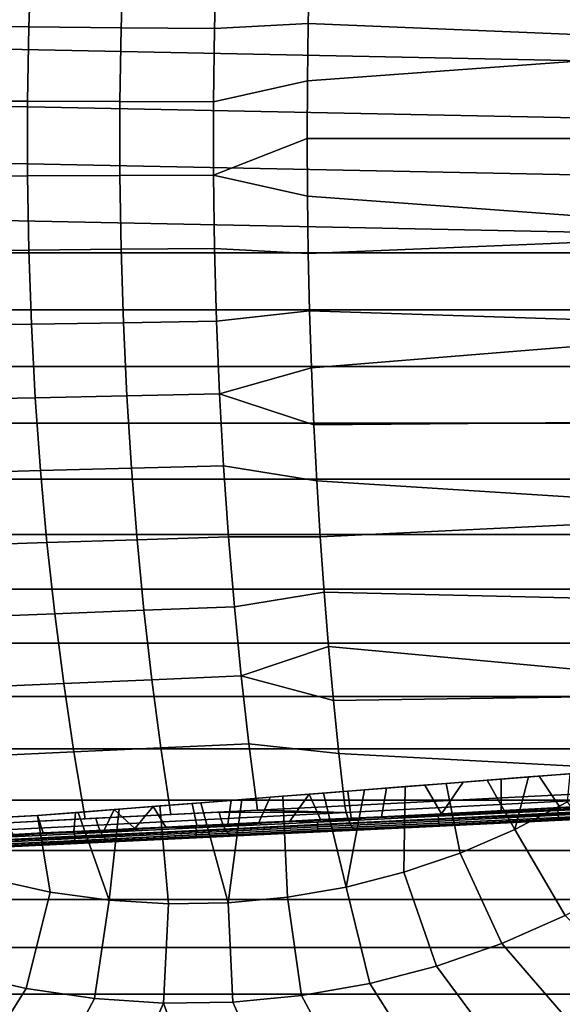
# Model space of a CAD drawing. Header units: metres. Extents: x -25 to 132, y -25 to 47.
# Tile 11 of 153: x -2.85 to 6.48, y -14.89 to 2.04. Entities that reach past the tile are written whole.
import ezdxf

# ---------------------------------------------------------------- set-up
doc = ezdxf.new("R2010")
doc.units = ezdxf.units.M
doc.layers.add('solid_12_061_031_XXX', color=7, linetype='CONTINUOUS')

msp = doc.modelspace()

# ---------------------------------------------------------------- linework, layer by layer
at = {"layer": 'solid_12_061_031_XXX'}
for points in [[(-24.18384, 3.923211), (24.322199, 2.946259), (24.421051, 1.965267), (-24.322208, 2.946173)], [(10.752292, 1.624271, 137.177216), (10.788061, 3.242428, 137.034164), (2.13498, 2.965351, 134.899796), (2.112134, 1.979465, 134.99118)], [(-4.21379, 3.216314, 132.759232), (-4.264594, 1.933164, 132.881256), (-2.697114, 1.918441, 133.501587), (-2.652059, 3.192006, 133.380783)], [(-2.652059, 3.192006, 133.380783), (-2.697114, 1.918441, 133.501587), (-1.107373, 1.903756, 134.062622), (-1.067851, 3.167741, 133.94313)], [(-1.067851, 3.167741, 133.94313), (-1.107373, 1.903756, 134.062622), (0.502385, 1.889187, 134.563538), (0.536585, 3.14365, 134.445465)], [(0.536585, 3.14365, 134.445465), (0.502385, 1.889187, 134.563538), (2.112134, 1.979465, 134.99118), (2.13498, 2.965351, 134.899796)], [(-24.322208, 2.946173), (24.421051, 1.965267), (24.480299, 0.982497), (-24.421057, 1.965211)], [(-24.421057, 1.965211), (24.480299, 0.982497), (24.5, 0), (-24.480301, 0.982471)], [(-4.264594, 1.933164, 132.881256), (-4.290024, 0.644949, 132.942352), (-2.719667, 0.640019, 133.562073), (-2.697114, 1.918441, 133.501587)], [(-2.697114, 1.918441, 133.501587), (-2.719667, 0.640019, 133.562073), (-1.127156, 0.635103, 134.122421), (-1.107373, 1.903756, 134.062622)], [(-1.107373, 1.903756, 134.062622), (-1.127156, 0.635103, 134.122421), (0.485267, 0.630228, 134.622635), (0.502385, 1.889187, 134.563538)], [(0.485267, 0.630228, 134.622635), (2.098417, 0.990506, 135.046082), (2.112134, 1.979465, 134.99118), (0.502385, 1.889187, 134.563538)], [(10.752292, 1.624271, 137.177216), (2.112134, 1.979465, 134.99118), (2.098417, 0.990506, 135.046082)], [(10.752292, 1.624271, 137.177216), (2.098417, 0.990506, 135.046082), (2.093847, 0, 135.064392), (10.740342, 0.000066, 137.224945)], [(-24.480301, 0.982471), (24.5, 0), (24.480299, -0.9825), (-24.5, 0)], [(0.485267, -0.630228, 134.622635), (2.093847, 0, 135.064392), (2.098417, 0.990506, 135.046082), (0.485267, 0.630228, 134.622635)], [(-4.290024, 0.644949, 132.942352), (-4.290024, -0.644949, 132.942352), (-2.719667, -0.640019, 133.562073), (-2.719667, 0.640019, 133.562073)], [(-2.719667, 0.640019, 133.562073), (-2.719667, -0.640019, 133.562073), (-1.127156, -0.635103, 134.122421), (-1.127156, 0.635103, 134.122421)], [(-1.127156, 0.635103, 134.122421), (-1.127156, -0.635103, 134.122421), (0.485267, -0.630228, 134.622635), (0.485267, 0.630228, 134.622635)], [(24.421051, -1.965271), (-24.480301, -0.982469), (-24.5, 0), (24.480299, -0.9825)], [(10.752254, -1.624139, 137.177216), (10.740342, 0.000066, 137.224945), (2.093847, 0, 135.064392), (2.098417, -0.990506, 135.046082)], [(0.485267, -0.630228, 134.622635), (2.098417, -0.990506, 135.046082), (2.093847, 0, 135.064392)], [(-4.264594, -1.933164, 132.881256), (-2.697114, -1.918441, 133.501587), (-2.719667, -0.640019, 133.562073), (-4.290024, -0.644949, 132.942352)], [(-2.697114, -1.918441, 133.501587), (-1.107373, -1.903756, 134.062622), (-1.127156, -0.635103, 134.122421), (-2.719667, -0.640019, 133.562073)], [(-1.107373, -1.903756, 134.062622), (0.502385, -1.889187, 134.563538), (0.485267, -0.630228, 134.622635), (-1.127156, -0.635103, 134.122421)], [(0.485267, -0.630228, 134.622635), (0.502385, -1.889187, 134.563538), (2.112134, -1.979465, 134.99118), (2.098417, -0.990506, 135.046082)], [(24.421051, -1.965271), (-24.421057, -1.965208), (-24.480301, -0.982469)], [(10.752254, -1.624139, 137.177216), (2.098417, -0.990506, 135.046082), (2.112134, -1.979465, 134.99118)], [(10.787987, -3.242297, 137.034164), (10.752254, -1.624139, 137.177216), (2.112134, -1.979465, 134.99118), (2.13498, -2.965351, 134.899796)], [(24.322199, -2.946263), (-24.32221, -2.94617), (-24.421057, -1.965208), (24.421051, -1.965271)], [(-4.21379, -3.216314, 132.759232), (-2.652059, -3.192006, 133.380783), (-2.697114, -1.918441, 133.501587), (-4.264594, -1.933164, 132.881256)], [(-2.652059, -3.192006, 133.380783), (-1.067851, -3.167741, 133.94313), (-1.107373, -1.903756, 134.062622), (-2.697114, -1.918441, 133.501587)], [(-1.067851, -3.167741, 133.94313), (0.536585, -3.14365, 134.445465), (0.502385, -1.889187, 134.563538), (-1.107373, -1.903756, 134.062622)], [(0.502385, -1.889187, 134.563538), (0.536585, -3.14365, 134.445465), (2.13498, -2.965351, 134.899796), (2.112134, -1.979465, 134.99118)], [(24.183823, -3.923323), (-24.18384, -3.923208), (-24.32221, -2.94617), (24.322199, -2.946263)], [(0.587776, -4.390622, 134.268723), (2.166885, -3.94671, 134.772095), (2.13498, -2.965351, 134.899796), (0.536585, -3.14365, 134.445465)], [(10.787987, -3.242297, 137.034164), (2.13498, -2.965351, 134.899796), (2.166885, -3.94671, 134.772095)], [(-4.137767, -4.490991, 132.576599), (-2.584631, -4.457451, 133.199966), (-2.652059, -3.192006, 133.380783), (-4.21379, -3.216314, 132.759232)], [(-2.584631, -4.457451, 133.199966), (-1.008698, -4.423934, 133.764297), (-1.067851, -3.167741, 133.94313), (-2.652059, -3.192006, 133.380783)], [(-1.008698, -4.423934, 133.764297), (0.587776, -4.390622, 134.268723), (0.536585, -3.14365, 134.445465), (-1.067851, -3.167741, 133.94313)], [(10.787987, -3.242297, 137.034164), (2.166885, -3.94671, 134.772095), (2.207821, -4.922173, 134.608246), (10.847364, -4.848528, 136.796509)], [(24.006155, -4.894315), (-24.006182, -4.89419), (-24.18384, -3.923208), (24.183823, -3.923323)], [(0.587776, -4.390622, 134.268723), (2.207821, -4.922173, 134.608246), (2.166885, -3.94671, 134.772095)], [(-0.93005, -5.669219, 133.526505), (0.655846, -5.627113, 134.033691), (0.587776, -4.390622, 134.268723), (-1.008698, -4.423934, 133.764297)], [(0.587776, -4.390622, 134.268723), (0.655846, -5.627113, 134.033691), (2.257734, -5.890417, 134.408508), (2.207821, -4.922173, 134.608246)], [(-4.036712, -5.7538, 132.333832), (-2.494991, -5.711526, 132.959579), (-2.584631, -4.457451, 133.199966), (-4.137767, -4.490991, 132.576599)], [(-2.494991, -5.711526, 132.959579), (-0.93005, -5.669219, 133.526505), (-1.008698, -4.423934, 133.764297), (-2.584631, -4.457451, 133.199966)], [(23.789551, -5.85724), (-23.789581, -5.857115), (-24.006182, -4.89419), (24.006155, -4.894315)], [(10.930156, -6.437024, 136.465179), (10.847364, -4.848528, 136.796509), (2.207821, -4.922173, 134.608246), (2.257734, -5.890417, 134.408508)], [(-3.910936, -7.001408, 132.031647), (-2.3834, -6.951036, 132.660309), (-2.494991, -5.711526, 132.959579), (-4.036712, -5.7538, 132.333832)], [(-2.3834, -6.951036, 132.660309), (-0.832125, -6.900531, 133.230408), (-0.93005, -5.669219, 133.526505), (-2.494991, -5.711526, 132.959579)], [(-0.832125, -6.900531, 133.230408), (0.740616, -6.85018, 133.741013), (0.655846, -5.627113, 134.033691), (-0.93005, -5.669219, 133.526505)], [(0.655846, -5.627113, 134.033691), (0.740616, -6.85018, 133.741013), (2.31654, -6.850196, 134.173157), (2.257734, -5.890417, 134.408508)], [(23.534401, -6.810431), (-23.534437, -6.810304), (-23.789581, -5.857115), (23.789551, -5.85724)], [(10.930156, -6.437024, 136.465179), (2.257734, -5.890417, 134.408508), (2.31654, -6.850196, 134.173157)], [(11.036068, -8.002057, 136.041351), (10.930156, -6.437024, 136.465179), (2.31654, -6.850196, 134.173157), (2.384188, -7.800231, 133.902466)], [(23.241053, -7.752641), (-23.241098, -7.752508), (-23.534437, -6.810304), (23.534401, -6.810431)], [(-2.250159, -8.172809, 132.302948), (-0.715172, -8.114825, 132.87677), (-0.832125, -6.900531, 133.230408), (-2.3834, -6.951036, 132.660309)], [(-0.715172, -8.114825, 132.87677), (0.841882, -8.056894, 133.391342), (0.740616, -6.85018, 133.741013), (-0.832125, -6.900531, 133.230408)], [(0.740616, -6.85018, 133.741013), (0.841882, -8.056894, 133.391342), (2.384188, -7.800231, 133.902466), (2.31654, -6.850196, 134.173157)], [(-3.760791, -8.230504, 131.670883), (-2.250159, -8.172809, 132.302948), (-2.3834, -6.951036, 132.660309), (-3.910936, -7.001408, 132.031647)], [(22.909941, -8.682426), (-22.90999, -8.682297), (-23.241098, -7.752508), (23.241053, -7.752641)], [(0.959396, -9.244387, 132.985565), (2.460586, -8.739149, 133.596802), (2.384188, -7.800231, 133.902466), (0.841882, -8.056894, 133.391342)], [(11.164731, -9.537952, 135.52652), (11.036068, -8.002057, 136.041351), (2.384188, -7.800231, 133.902466), (2.460586, -8.739149, 133.596802)], [(-2.095636, -9.373751, 131.888458), (-0.579499, -9.309125, 132.466492), (-0.715172, -8.114825, 132.87677), (-2.250159, -8.172809, 132.302948)], [(-0.579499, -9.309125, 132.466492), (0.959396, -9.244387, 132.985565), (0.841882, -8.056894, 133.391342), (-0.715172, -8.114825, 132.87677)], [(-3.586718, -9.437875, 131.252563), (-2.095636, -9.373751, 131.888458), (-2.250159, -8.172809, 132.302948), (-3.760791, -8.230504, 131.670883)], [(22.541649, -9.598123), (-22.5417, -9.598), (-22.90999, -8.682297), (22.909941, -8.682426)], [(0.959396, -9.244387, 132.985565), (2.545589, -9.665545, 133.256622), (2.460586, -8.739149, 133.596802)], [(11.164731, -9.537952, 135.52652), (2.460586, -8.739149, 133.596802), (2.545589, -9.665545, 133.256622)], [(-1.920265, -10.550839, 131.417999), (-0.425467, -10.480515, 132.000641), (-0.579499, -9.309125, 132.466492), (-2.095636, -9.373751, 131.888458)], [(-0.425467, -10.480515, 132.000641), (1.092859, -10.409842, 132.524673), (0.959396, -9.244387, 132.985565), (-0.579499, -9.309125, 132.466492)], [(0.959396, -9.244387, 132.985565), (1.092859, -10.409842, 132.524673), (2.639069, -10.578004, 132.882401), (2.545589, -9.665545, 133.256622)], [(-3.389221, -10.620373, 130.777908), (-1.920265, -10.550839, 131.417999), (-2.095636, -9.373751, 131.888458), (-3.586718, -9.437875, 131.252563)], [(22.136808, -10.498172), (-22.136866, -10.498053), (-22.5417, -9.598), (22.541649, -9.598123)], [(11.312127, -11.039255, 134.921539), (11.164731, -9.537952, 135.52652), (2.545589, -9.665545, 133.256622), (2.639069, -10.578004, 132.882401)], [(21.696072, -11.381143), (-21.696133, -11.381024), (-22.136866, -10.498053), (22.136808, -10.498172)], [(-1.724547, -11.701168, 130.892731), (-0.253661, -11.626326, 131.480209), (-0.425467, -10.480515, 132.000641), (-1.920265, -10.550839, 131.417999)], [(-0.253661, -11.626326, 131.480209), (1.24174, -11.550647, 132.009628), (1.092859, -10.409842, 132.524673), (-0.425467, -10.480515, 132.000641)], [(1.092859, -10.409842, 132.524673), (1.24174, -11.550647, 132.009628), (2.74097, -11.475149, 132.474701), (2.639069, -10.578004, 132.882401)], [(-3.168912, -11.775079, 130.248093), (-1.724547, -11.701168, 130.892731), (-1.920265, -10.550839, 131.417999), (-3.389221, -10.620373, 130.777908)], [(11.312127, -11.039255, 134.921539), (2.639069, -10.578004, 132.882401), (2.74097, -11.475149, 132.474701)], [(5.191544, -11.037143, 124.160736), (5.903346, -10.981266, 124.03582), (6.085706, -10.966919, 124.772362), (5.431104, -11.018306, 124.888763)], [(5.66822, -11.885773, 123.697914), (5.903346, -10.981266, 124.03582), (5.191544, -11.037143, 124.160736)], [(6.452055, -11.515706, 124.462456), (5.433062, -11.564819, 124.66378), (5.431104, -11.018306, 124.888763), (6.085706, -10.966919, 124.772362)], [(5.66822, -11.885773, 123.697914), (6.575481, -11.408916, 123.697914), (6.618736, -10.925107, 123.891624), (5.903346, -10.981266, 124.03582)], [(5.903346, -10.981266, 124.03582), (6.618736, -10.925107, 123.891624), (6.742301, -10.915376, 124.639267), (6.085706, -10.966919, 124.772362)], [(6.085706, -10.966919, 124.772362), (6.742301, -10.915376, 124.639267), (6.78491, -11.499681, 124.388039), (6.452055, -11.515706, 124.462456)], [(11.336699, -11.14738, 134.865952), (11.312127, -11.039255, 134.921539), (2.74097, -11.475149, 132.474701), (2.766584, -11.594785, 132.405411)], [(2.763389, -12.874937, 123.697914), (3.756383, -12.621011, 123.697914), (3.782787, -11.147735, 124.349342), (3.079484, -11.202948, 124.41584)], [(2.797405, -11.698578, 132.31572), (11.361928, -11.244339, 134.792786), (11.336699, -11.14738, 134.865952), (2.766584, -11.594785, 132.405411)], [(2.849449, -11.689299, 124.999832), (2.796203, -11.225156, 125.196541), (3.460582, -11.172998, 125.142921), (3.372569, -11.664086, 124.95166)], [(3.079484, -11.202948, 124.41584), (3.460582, -11.172998, 125.142921), (2.796203, -11.225156, 125.196541)], [(3.079484, -11.202948, 124.41584), (3.782787, -11.147735, 124.349342), (4.120245, -11.121212, 125.073761), (3.460582, -11.172998, 125.142921)], [(4.408585, -11.61419, 124.826614), (3.372569, -11.664086, 124.95166), (3.460582, -11.172998, 125.142921), (4.120245, -11.121212, 125.073761)], [(3.756383, -12.621011, 123.697914), (4.726619, -12.290622, 123.697914), (4.485826, -11.092544, 124.264778), (3.782787, -11.147735, 124.349342)], [(3.782787, -11.147735, 124.349342), (4.485826, -11.092544, 124.264778), (4.776516, -11.069693, 124.989105), (4.120245, -11.121212, 125.073761)], [(4.408585, -11.61419, 124.826614), (4.120245, -11.121212, 125.073761), (4.776516, -11.069693, 124.989105)], [(4.408585, -11.61419, 124.826614), (4.776516, -11.069693, 124.989105), (5.431104, -11.018306, 124.888763), (5.433062, -11.564819, 124.66378)], [(4.485826, -11.092544, 124.264778), (5.191544, -11.037143, 124.160736), (5.431104, -11.018306, 124.888763), (4.776516, -11.069693, 124.989105)], [(4.726619, -12.290622, 123.697914), (5.66822, -11.885773, 123.697914), (5.191544, -11.037143, 124.160736), (4.485826, -11.092544, 124.264778)], [(0.72907, -11.79149, 125.093323), (0.784865, -11.38306, 125.261574), (1.457118, -11.330282, 125.256058), (1.262205, -11.765804, 125.085106)], [(0.733294, -13.147722, 123.697914), (1.753654, -13.050863, 123.697914), (1.675159, -11.313195, 124.492943), (0.971081, -11.368471, 124.504112)], [(1.675159, -11.313195, 124.492943), (1.457118, -11.330282, 125.256058), (0.784865, -11.38306, 125.261574), (0.971081, -11.368471, 124.504112)], [(1.262205, -11.765804, 125.085106), (1.457118, -11.330282, 125.256058), (2.127927, -11.277619, 125.234329), (1.793808, -11.740188, 125.066704)], [(2.377459, -11.25806, 124.463615), (2.127927, -11.277619, 125.234329), (1.457118, -11.330282, 125.256058), (1.675159, -11.313195, 124.492943)], [(1.753654, -13.050863, 123.697914), (2.763389, -12.874937, 123.697914), (2.377459, -11.25806, 124.463615), (1.675159, -11.313195, 124.492943)], [(2.323085, -11.714673, 125.038231), (1.793808, -11.740188, 125.066704), (2.127927, -11.277619, 125.234329)], [(3.079484, -11.202948, 124.41584), (2.796203, -11.225156, 125.196541), (2.127927, -11.277619, 125.234329), (2.377459, -11.25806, 124.463615)], [(2.849449, -11.689299, 124.999832), (2.323085, -11.714673, 125.038231), (2.127927, -11.277619, 125.234329), (2.796203, -11.225156, 125.196541)], [(2.763389, -12.874937, 123.697914), (3.079484, -11.202948, 124.41584), (2.377459, -11.25806, 124.463615)], [(2.797405, -11.698578, 132.31572), (11.390573, -11.32725, 134.705078), (11.361928, -11.244339, 134.792786)], [(2.797405, -11.698578, 132.31572), (2.832262, -11.782886, 132.208725), (11.421848, -11.393847, 134.605194), (11.390573, -11.32725, 134.705078)], [(21.220129, -12.245653), (-21.220196, -12.245537), (-21.696133, -11.381024), (21.696072, -11.381143)], [(-1.314544, -13.102378, 123.697914), (-0.291508, -13.164928, 123.697914), (-0.438692, -11.479152, 124.471436), (-1.142114, -11.534378, 124.427513)], [(-0.438692, -11.479152, 124.471436), (-0.558245, -11.488507, 125.223862), (-1.226042, -11.540936, 125.18087), (-1.142114, -11.534378, 124.427513)], [(-0.868613, -11.868484, 125.056519), (-1.226042, -11.540936, 125.18087), (-0.558245, -11.488507, 125.223862)], [(-0.337682, -11.842894, 125.078979), (-0.868613, -11.868484, 125.056519), (-0.558245, -11.488507, 125.223862)], [(0.265959, -11.42383, 124.496956), (0.11252, -11.435845, 125.250824), (-0.558245, -11.488507, 125.223862), (-0.438692, -11.479152, 124.471436)], [(0.195323, -11.817202, 125.091278), (-0.337682, -11.842894, 125.078979), (-0.558245, -11.488507, 125.223862), (0.11252, -11.435845, 125.250824)], [(0.733294, -13.147722, 123.697914), (0.265959, -11.42383, 124.496956), (-0.438692, -11.479152, 124.471436), (-0.291508, -13.164928, 123.697914)], [(0.971081, -11.368471, 124.504112), (0.784865, -11.38306, 125.261574), (0.11252, -11.435845, 125.250824), (0.265959, -11.42383, 124.496956)], [(0.72907, -11.79149, 125.093323), (0.195323, -11.817202, 125.091278), (0.11252, -11.435845, 125.250824), (0.784865, -11.38306, 125.261574)], [(0.733294, -13.147722, 123.697914), (0.971081, -11.368471, 124.504112), (0.265959, -11.42383, 124.496956)], [(2.766584, -11.594785, 132.405411), (2.74097, -11.475149, 132.474701), (1.24174, -11.550647, 132.009628)], [(2.832262, -11.782886, 132.208725), (2.869931, -11.844746, 132.088211), (11.4549, -11.442307, 134.49588), (11.421848, -11.393847, 134.605194)], [(2.869931, -11.844746, 132.088211), (2.909087, -11.881983, 131.958405), (11.488823, -11.471304, 134.380142), (11.4549, -11.442307, 134.49588)], [(2.909087, -11.881983, 131.958405), (2.948355, -11.893289, 131.823868), (11.408984, -11.485524, 134.227875), (11.488823, -11.471304, 134.380142)], [(8.485482, -11.626657, 124.086632), (10.477341, -11.530689, 123.414642), (11.408984, -11.485524, 134.227875), (2.948355, -11.893289, 131.823868)], [(5.66822, -11.885773, 123.697914), (6.533872, -13.364095, 122.774681), (7.580961, -12.799201, 122.774681), (6.575481, -11.408916, 123.697914)], [(6.40869, -11.558345, 124.461159), (7.47466, -11.466443, 124.220062), (8.434374, -11.460744, 123.944092)], [(6.40869, -11.558345, 124.461159), (8.434374, -11.460744, 123.944092), (8.436636, -11.502851, 123.944885), (6.410893, -11.600453, 124.46196)], [(6.40869, -11.558345, 124.461159), (6.78491, -11.499681, 124.388039), (7.47466, -11.466443, 124.220062)], [(6.40869, -11.558345, 124.461159), (6.452055, -11.515706, 124.462456), (6.78491, -11.499681, 124.388039)], [(6.410893, -11.600453, 124.46196), (8.436636, -11.502851, 123.944885), (8.442121, -11.542903, 123.956902), (6.415464, -11.640551, 124.474213)], [(-2.329616, -12.960448, 123.697914), (-2.54686, -11.644669, 124.284538), (-3.071128, -11.67399, 124.216713), (-3.330575, -12.74, 123.697914)], [(-2.446584, -11.944518, 124.929375), (-2.965462, -11.969507, 124.867676), (-3.115144, -11.675365, 124.977089), (-2.547257, -11.644669, 125.048027)], [(-3.071128, -11.67399, 124.216713), (-2.54686, -11.644669, 124.284538), (-2.547257, -11.644669, 125.048027), (-3.115144, -11.675365, 124.977089)], [(-2.54686, -11.644669, 124.284538), (-1.844834, -11.58955, 124.365211), (-1.889585, -11.593033, 125.122124), (-2.547257, -11.644669, 125.048027)], [(-1.923474, -11.91932, 124.981575), (-2.446584, -11.944518, 124.929375), (-2.547257, -11.644669, 125.048027), (-1.889585, -11.593033, 125.122124)], [(-1.314544, -13.102378, 123.697914), (-1.844834, -11.58955, 124.365211), (-2.54686, -11.644669, 124.284538), (-2.329616, -12.960448, 123.697914)], [(-1.397257, -11.893961, 125.024017), (-1.923474, -11.91932, 124.981575), (-1.889585, -11.593033, 125.122124), (-1.226042, -11.540936, 125.18087)], [(-1.142114, -11.534378, 124.427513), (-1.226042, -11.540936, 125.18087), (-1.889585, -11.593033, 125.122124), (-1.844834, -11.58955, 124.365211)], [(-1.314544, -13.102378, 123.697914), (-1.142114, -11.534378, 124.427513), (-1.844834, -11.58955, 124.365211)], [(-1.724547, -11.701168, 130.892731), (-1.541201, -11.691817, 130.969681), (-0.253661, -11.626326, 131.480209)], [(-1.541201, -11.691817, 130.969681), (0.581706, -11.584001, 131.78418), (-0.253661, -11.626326, 131.480209)], [(-1.507656, -11.80844, 130.902496), (0.611349, -11.702219, 131.715851), (0.581706, -11.584001, 131.78418), (-1.541201, -11.691817, 130.969681)], [(-0.868613, -11.868484, 125.056519), (-1.397257, -11.893961, 125.024017), (-1.226042, -11.540936, 125.18087)], [(-0.253661, -11.626326, 131.480209), (0.581706, -11.584001, 131.78418), (1.24174, -11.550647, 132.009628)], [(2.766584, -11.594785, 132.405411), (1.24174, -11.550647, 132.009628), (0.581706, -11.584001, 131.78418)], [(0.611349, -11.702219, 131.715851), (2.766584, -11.594785, 132.405411), (0.581706, -11.584001, 131.78418)], [(0.647115, -11.804622, 131.627777), (2.797405, -11.698578, 132.31572), (2.766584, -11.594785, 132.405411), (0.611349, -11.702219, 131.715851)], [(2.269616, -11.757784, 125.030823), (3.372569, -11.664086, 124.95166), (4.349877, -11.657546, 124.824081)], [(2.269616, -11.757784, 125.030823), (4.349877, -11.657546, 124.824081), (4.352018, -11.699657, 124.824898), (2.271696, -11.799899, 125.031647)], [(2.269616, -11.757784, 125.030823), (2.849449, -11.689299, 124.999832), (3.372569, -11.664086, 124.95166)], [(6.448645, -11.724796, 124.606598), (8.485482, -11.626657, 124.086632), (2.948355, -11.893289, 131.823868)], [(4.349877, -11.657546, 124.824081), (3.372569, -11.664086, 124.95166), (4.408585, -11.61419, 124.826614)], [(4.349877, -11.657546, 124.824081), (5.433062, -11.564819, 124.66378), (6.40869, -11.558345, 124.461159)], [(4.349877, -11.657546, 124.824081), (6.40869, -11.558345, 124.461159), (6.410893, -11.600453, 124.46196), (4.352018, -11.699657, 124.824898)], [(4.349877, -11.657546, 124.824081), (4.408585, -11.61419, 124.826614), (5.433062, -11.564819, 124.66378)], [(4.352018, -11.699657, 124.824898), (6.410893, -11.600453, 124.46196), (6.415464, -11.640551, 124.474213), (4.355661, -11.739799, 124.837311)], [(4.355661, -11.739799, 124.837311), (6.415464, -11.640551, 124.474213), (6.422042, -11.675466, 124.496933), (4.360517, -11.774798, 124.860344)], [(4.360517, -11.774798, 124.860344), (6.422042, -11.675466, 124.496933), (6.430108, -11.702438, 124.528336), (4.366202, -11.801886, 124.892166)], [(6.40869, -11.558345, 124.461159), (5.433062, -11.564819, 124.66378), (6.452055, -11.515706, 124.462456)], [(6.415464, -11.640551, 124.474213), (8.442121, -11.542903, 123.956902), (8.450394, -11.577737, 123.979195), (6.422042, -11.675466, 124.496933)], [(6.422042, -11.675466, 124.496933), (8.450394, -11.577737, 123.979195), (8.460801, -11.604596, 124.009995), (6.430108, -11.702438, 124.528336)], [(6.430108, -11.702438, 124.528336), (8.460801, -11.604596, 124.009995), (8.47252, -11.621359, 124.046883), (6.439023, -11.719337, 124.565941)], [(6.439023, -11.719337, 124.565941), (8.47252, -11.621359, 124.046883), (8.485482, -11.626657, 124.086632), (6.448645, -11.724796, 124.606598)], [(-3.614158, -11.797954, 130.035248), (-1.541201, -11.691817, 130.969681), (-3.168912, -11.775079, 130.248093)], [(-3.57674, -11.912786, 129.969406), (-1.507656, -11.80844, 130.902496), (-1.541201, -11.691817, 130.969681), (-3.614158, -11.797954, 130.035248)], [(-1.507656, -11.80844, 130.902496), (-3.57674, -11.912786, 129.969406), (-3.531369, -12.011901, 129.885498), (-1.467027, -11.909283, 130.81636)], [(-3.168912, -11.775079, 130.248093), (-1.541201, -11.691817, 130.969681), (-1.724547, -11.701168, 130.892731)], [(-1.907971, -11.959096, 124.971916), (-0.868613, -11.868484, 125.056519), (-0.337682, -11.842894, 125.078979)], [(-1.907971, -11.959096, 124.971916), (-0.337682, -11.842894, 125.078979), (0.179713, -11.858491, 125.080193)], [(0.611349, -11.702219, 131.715851), (-1.507656, -11.80844, 130.902496), (-1.467027, -11.909283, 130.81636), (0.647115, -11.804622, 131.627777)], [(0.647115, -11.804622, 131.627777), (-1.467027, -11.909283, 130.81636), (-1.420684, -11.990899, 130.714218), (0.687788, -11.887654, 131.523026)], [(0.179713, -11.858491, 125.080193), (-0.337682, -11.842894, 125.078979), (0.195323, -11.817202, 125.091278)], [(0.179713, -11.858491, 125.080193), (1.262205, -11.765804, 125.085106), (1.793808, -11.740188, 125.066704)], [(0.179713, -11.858491, 125.080193), (1.793808, -11.740188, 125.066704), (2.269616, -11.757784, 125.030823)], [(0.179713, -11.858491, 125.080193), (2.269616, -11.757784, 125.030823), (2.271696, -11.799899, 125.031647), (0.181731, -11.90061, 125.081017)], [(0.179713, -11.858491, 125.080193), (0.72907, -11.79149, 125.093323), (1.262205, -11.765804, 125.085106)], [(0.179713, -11.858491, 125.080193), (0.195323, -11.817202, 125.091278), (0.72907, -11.79149, 125.093323)], [(0.181731, -11.90061, 125.081017), (2.271696, -11.799899, 125.031647), (2.2744, -11.840087, 125.044151), (0.183494, -11.940843, 125.093544)], [(0.183494, -11.940843, 125.093544), (2.2744, -11.840087, 125.044151), (2.277516, -11.875169, 125.067352), (0.184861, -11.976009, 125.116783)], [(0.687788, -11.887654, 131.523026), (2.832262, -11.782886, 132.208725), (2.797405, -11.698578, 132.31572), (0.647115, -11.804622, 131.627777)], [(0.731955, -11.948435, 131.405212), (2.869931, -11.844746, 132.088211), (2.832262, -11.782886, 132.208725), (0.687788, -11.887654, 131.523026)], [(0.778084, -11.984854, 131.278458), (2.909087, -11.881983, 131.958405), (2.869931, -11.844746, 132.088211), (0.731955, -11.948435, 131.405212)], [(4.378553, -11.824541, 124.97155), (2.948355, -11.893289, 131.823868), (0.824582, -11.995646, 131.147125), (2.287004, -11.925324, 125.179428)], [(2.269616, -11.757784, 125.030823), (1.793808, -11.740188, 125.066704), (2.323085, -11.714673, 125.038231)], [(2.269616, -11.757784, 125.030823), (2.323085, -11.714673, 125.038231), (2.849449, -11.689299, 124.999832)], [(2.271696, -11.799899, 125.031647), (4.352018, -11.699657, 124.824898), (4.355661, -11.739799, 124.837311), (2.2744, -11.840087, 125.044151)], [(2.2744, -11.840087, 125.044151), (4.355661, -11.739799, 124.837311), (4.360517, -11.774798, 124.860344), (2.277516, -11.875169, 125.067352)], [(2.277516, -11.875169, 125.067352), (4.360517, -11.774798, 124.860344), (4.366202, -11.801886, 124.892166), (2.280796, -11.902372, 125.099411)], [(2.280796, -11.902372, 125.099411), (4.366202, -11.801886, 124.892166), (4.372267, -11.818921, 124.930267), (2.283981, -11.919547, 125.137802)], [(2.283981, -11.919547, 125.137802), (4.372267, -11.818921, 124.930267), (4.378553, -11.824541, 124.97155), (2.287004, -11.925324, 125.179428)], [(4.378553, -11.824541, 124.97155), (6.448645, -11.724796, 124.606598), (2.948355, -11.893289, 131.823868)], [(4.366202, -11.801886, 124.892166), (6.430108, -11.702438, 124.528336), (6.439023, -11.719337, 124.565941), (4.372267, -11.818921, 124.930267)], [(4.372267, -11.818921, 124.930267), (6.439023, -11.719337, 124.565941), (6.448645, -11.724796, 124.606598), (4.378553, -11.824541, 124.97155)], [(-3.981591, -12.059026, 124.706604), (-2.446584, -11.944518, 124.929375), (-1.923474, -11.91932, 124.981575)], [(-3.981591, -12.059026, 124.706604), (-1.923474, -11.91932, 124.981575), (-1.907971, -11.959096, 124.971916)], [(-3.981591, -12.059026, 124.706604), (-2.965462, -11.969507, 124.867676), (-2.446584, -11.944518, 124.929375)], [(-3.981591, -12.059026, 124.706604), (-1.907971, -11.959096, 124.971916), (-1.906015, -12.001217, 124.972733), (-3.979696, -12.10115, 124.70742)], [(-3.979696, -12.10115, 124.70742), (-1.906015, -12.001217, 124.972733), (-1.905194, -12.041495, 124.985214), (-3.97981, -12.141474, 124.71978)], [(-1.467027, -11.909283, 130.81636), (-3.531369, -12.011901, 129.885498), (-3.479549, -12.091963, 129.786362), (-1.420684, -11.990899, 130.714218)], [(-1.420684, -11.990899, 130.714218), (-3.479549, -12.091963, 129.786362), (-3.423024, -12.150277, 129.675354), (-1.370212, -12.050497, 130.599579)], [(-1.907971, -11.959096, 124.971916), (-1.923474, -11.91932, 124.981575), (-1.397257, -11.893961, 125.024017)], [(-1.909722, -12.121636, 125.078667), (0.186016, -12.020643, 125.187363), (0.185766, -12.026579, 125.229073), (-1.913305, -12.127732, 125.120201)], [(-1.907124, -12.104183, 125.040359), (0.185724, -12.003329, 125.148903), (0.186016, -12.020643, 125.187363), (-1.909722, -12.121636, 125.078667)], [(-1.907971, -11.959096, 124.971916), (0.179713, -11.858491, 125.080193), (0.181731, -11.90061, 125.081017), (-1.906015, -12.001217, 124.972733)], [(-1.907971, -11.959096, 124.971916), (-1.397257, -11.893961, 125.024017), (-0.868613, -11.868484, 125.056519)], [(-1.905574, -12.076746, 125.008362), (0.184861, -11.976009, 125.116783), (0.185724, -12.003329, 125.148903), (-1.907124, -12.104183, 125.040359)], [(-1.906015, -12.001217, 124.972733), (0.181731, -11.90061, 125.081017), (0.183494, -11.940843, 125.093544), (-1.905194, -12.041495, 124.985214)], [(-1.905194, -12.041495, 124.985214), (0.183494, -11.940843, 125.093544), (0.184861, -11.976009, 125.116783), (-1.905574, -12.076746, 125.008362)], [(0.687788, -11.887654, 131.523026), (-1.420684, -11.990899, 130.714218), (-1.370212, -12.050497, 130.599579), (0.731955, -11.948435, 131.405212)], [(0.731955, -11.948435, 131.405212), (-1.370212, -12.050497, 130.599579), (-1.317338, -12.086038, 130.476379), (0.778084, -11.984854, 131.278458)], [(-1.317338, -12.086038, 130.476379), (-1.263887, -12.096307, 130.348785), (0.824582, -11.995646, 131.147125), (0.778084, -11.984854, 131.278458)], [(2.287004, -11.925324, 125.179428), (0.824582, -11.995646, 131.147125), (-1.263887, -12.096307, 130.348785), (0.185766, -12.026579, 125.229073)], [(0.184861, -11.976009, 125.116783), (2.277516, -11.875169, 125.067352), (2.280796, -11.902372, 125.099411), (0.185724, -12.003329, 125.148903)], [(0.185724, -12.003329, 125.148903), (2.280796, -11.902372, 125.099411), (2.283981, -11.919547, 125.137802), (0.186016, -12.020643, 125.187363)], [(0.186016, -12.020643, 125.187363), (2.283981, -11.919547, 125.137802), (2.287004, -11.925324, 125.179428), (0.185766, -12.026579, 125.229073)], [(2.909087, -11.881983, 131.958405), (0.778084, -11.984854, 131.278458), (0.824582, -11.995646, 131.147125), (2.948355, -11.893289, 131.823868)], [(4.726619, -12.290622, 123.697914), (5.444989, -13.843504, 122.774681), (6.533872, -13.364095, 122.774681), (5.66822, -11.885773, 123.697914)], [(-1.913305, -12.127732, 125.120201), (-3.303578, -12.194619, 129.432816), (-4.643284, -12.259248, 126.630394), (-3.997891, -12.228191, 124.853485)], [(-3.991341, -12.221952, 124.812332), (-1.909722, -12.121636, 125.078667), (-1.913305, -12.127732, 125.120201), (-3.997891, -12.228191, 124.853485)], [(-3.985872, -12.204361, 124.774391), (-1.907124, -12.104183, 125.040359), (-1.909722, -12.121636, 125.078667), (-3.991341, -12.221952, 124.812332)], [(-3.981925, -12.176808, 124.742706), (-1.905574, -12.076746, 125.008362), (-1.907124, -12.104183, 125.040359), (-3.985872, -12.204361, 124.774391)], [(-3.97981, -12.141474, 124.71978), (-1.905194, -12.041495, 124.985214), (-1.905574, -12.076746, 125.008362), (-3.981925, -12.176808, 124.742706)], [(-1.370212, -12.050497, 130.599579), (-3.423024, -12.150277, 129.675354), (-3.363693, -12.184884, 129.556168), (-1.317338, -12.086038, 130.476379)], [(-3.363693, -12.184884, 129.556168), (-3.303578, -12.194619, 129.432816), (-1.263887, -12.096307, 130.348785), (-1.317338, -12.086038, 130.476379)], [(0.185766, -12.026579, 125.229073), (-1.263887, -12.096307, 130.348785), (-3.303578, -12.194619, 129.432816), (-1.913305, -12.127732, 125.120201)], [(20.70974, -13.090324), (-20.709812, -13.090212), (-21.220196, -12.245537), (21.220129, -12.245653)], [(3.756383, -12.621011, 123.697914), (4.321277, -14.234363, 122.774681), (5.444989, -13.843504, 122.774681), (4.726619, -12.290622, 123.697914)], [(2.763389, -12.874937, 123.697914), (3.169923, -14.53417, 122.774681), (4.321277, -14.234363, 122.774681), (3.756383, -12.621011, 123.697914)], [(-2.329616, -12.960448, 123.697914), (-3.330575, -12.74, 123.697914), (-3.899862, -14.355542, 122.774681), (-2.740172, -14.621284, 122.774681)], [(-1.314544, -13.102378, 123.697914), (-2.329616, -12.960448, 123.697914), (-2.740172, -14.621284, 122.774681), (-1.562954, -14.793501, 122.774681)], [(1.753654, -13.050863, 123.697914), (1.998293, -14.741009, 122.774681), (3.169923, -14.53417, 122.774681), (2.763389, -12.874937, 123.697914)], [(20.16573, -13.913781), (-20.165806, -13.913672), (-20.709812, -13.090212), (20.70974, -13.090324)], [(-0.291508, -13.164928, 123.697914), (-1.314544, -13.102378, 123.697914), (-1.562954, -14.793501, 122.774681), (-0.375739, -14.87109, 122.774681)], [(0.733294, -13.147722, 123.697914), (-0.291508, -13.164928, 123.697914), (-0.375739, -14.87109, 122.774681), (0.81388, -14.853556, 122.774681)], [(1.753654, -13.050863, 123.697914), (0.733294, -13.147722, 123.697914), (0.81388, -14.853556, 122.774681), (1.998293, -14.741009, 122.774681)], [(5.444989, -13.843504, 122.774681), (6.572953, -15.155095, 121.741142), (7.751391, -14.587548, 121.741142), (6.533872, -13.364095, 122.774681)], [(4.321277, -14.234363, 122.774681), (5.353305, -15.627628, 121.741142), (6.572953, -15.155095, 121.741142), (5.444989, -13.843504, 122.774681)], [(19.588982, -14.71468), (-19.589062, -14.714573), (-20.165806, -13.913672), (20.16573, -13.913781)], [(-2.740172, -14.621284, 122.774681), (-3.899862, -14.355542, 122.774681), (-4.938216, -15.763713, 121.741142), (-3.67554, -16.105, 121.741142)], [(3.169923, -14.53417, 122.774681), (4.100095, -16.002182, 121.741142), (5.353305, -15.627628, 121.741142), (4.321277, -14.234363, 122.774681)], [(1.998293, -14.741009, 122.774681), (2.821179, -16.276411, 121.741142), (4.100095, -16.002182, 121.741142), (3.169923, -14.53417, 122.774681)], [(18.980457, -15.49168), (-18.980541, -15.491577), (-19.589062, -14.714573), (19.588982, -14.71468)], [(-1.562954, -14.793501, 122.774681), (-2.740172, -14.621284, 122.774681), (-3.67554, -16.105, 121.741142), (-2.38982, -16.345318, 121.741142)], [(-0.375739, -14.87109, 122.774681), (-1.562954, -14.793501, 122.774681), (-2.38982, -16.345318, 121.741142), (-1.089117, -16.483156, 121.741142)], [(-0.375739, -14.87109, 122.774681), (-1.089117, -16.483156, 121.741142), (0.218414, -16.517654, 121.741142)], [(-0.375739, -14.87109, 122.774681), (0.218414, -16.517654, 121.741142), (1.524575, -16.448595, 121.741142), (0.81388, -14.853556, 122.774681)], [(0.81388, -14.853556, 122.774681), (1.524575, -16.448595, 121.741142), (2.821179, -16.276411, 121.741142), (1.998293, -14.741009, 122.774681)]]:
    msp.add_3dface(points, dxfattribs=at)

doc.saveas('drawing.dxf')
